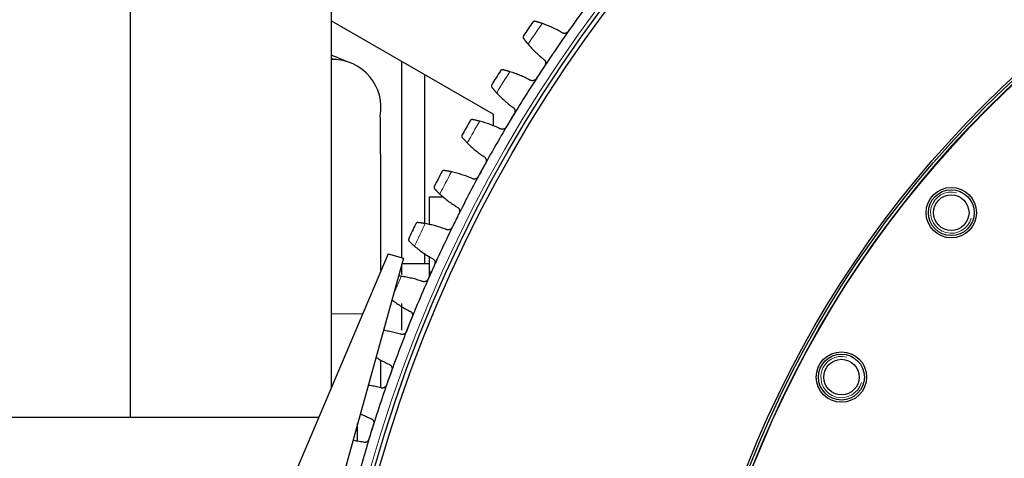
# Model space of a CAD drawing. Header units: inches. Extents: x 0 to 17820, y -10 to 12600.
# Tile 200 of 256: x 7592 to 8021, y 3987 to 4178. Entities that reach past the tile are written whole.
import ezdxf

# ---------------------------------------------------------------- set-up
doc = ezdxf.new("R2010")
doc.units = ezdxf.units.IN
doc.layers.add('1', color=7, linetype='Continuous', true_color=0xffffff)
doc.layers.add('254', color=7, linetype='Continuous', true_color=0xffffff)
doc.styles.add('latin_extended', font='simplex.shx')
doc.dimstyles.get("Standard").update_dxf_attribs({"dimtxt": 0.18, "dimasz": 0.18, "dimexe": 0.18, "dimexo": 0.0625, "dimgap": 0.09, "dimtad": 0, "dimtih": 1, "dimtoh": 1, "dimdec": 4, "dimzin": 0, "dimdsep": 46, "dimtxsty": 'Standard', "dimcen": 0.09, "dimadec": 0, "dimazin": 0, "dimtfac": 1, "dimtdec": 4, "dimtofl": 0, "dimtmove": 0, "dimatfit": 3, "dimfxl": 1, "dimtolj": 1, "dimtzin": 0, "dimarcsym": 0})

# ---------------------------------------------------------------- blocks, each defined once
blk = doc.blocks.new('_U12')
at = {"layer": '254', "color": 3, "linetype": 'Continuous', "lineweight": 13, "transparency": 16777216}
for p, q in [((7856.34, 6237.23), (6963.67, 6237.23)), ((6993.67, 6132.23), (6993.67, 3919.73)), ((8308.34, 3814.73), (6963.67, 3814.73))]:
    blk.add_line(p, q, dxfattribs=at)
at = {"layer": '254', "color": 3, "transparency": 16777216}
for points in [[(7011.17, 6132.23), (6976.17, 6132.23), (6993.67, 6237.23)], [(6976.17, 3919.73), (7011.17, 3919.73), (6993.67, 3814.73)]]:
    blk.add_solid(points, dxfattribs=at)
at = {"layer": 'Defpoints', "color": 0, "transparency": 16777216}
for p in [(7886.34, 6237.23), (6993.67, 3814.73), (8338.34, 3814.73)]:
    blk.add_point(p, dxfattribs=at)
at = {"layer": '254', "color": 2, "lineweight": 13, "transparency": 16777216, "insert": (6836.17, 4840.98), "char_height": 105, "attachment_point": 1, "rotation": 90, "style": 'latin_extended'}
blk.add_mtext('\\A1;2422', dxfattribs=at)

msp = doc.modelspace()

# ---------------------------------------------------------------- linework, layer by layer
at = {"layer": '1', "color": 2, "linetype": 'Continuous', "lineweight": 25}
for p, q in [((7639.938, 4242.233), (7639.938, 4004.733)), ((7727.638, 4242.233), (7727.638, 4017.532)), ((7798.337, 4136.79), (7727.64, 4177.608)), ((7758.337, 4159.883), (7758.337, 4074.331)), ((7768.337, 4154.105), (7768.337, 4089.149)), ((7798.337, 4136.79), (7798.337, 4131.597)), ((7770.337, 4100.733), (7770.337, 4088.64)), ((7770.337, 4100.733), (7776.742, 4100.733)), ((7752.424, 4075.968), (7698.467, 3948.761)), ((7759.17, 4074.097), (7722.558, 3942.08)), ((7752.424, 4075.968), (7759.17, 4074.097)), ((7768.337, 4076.226), (7768.337, 4071.725)), ((7770.337, 4074.843), (7770.337, 4068.039)), ((7758.337, 4071.096), (7758.337, 4066.777)), ((7758.514, 4071.733), (7770.337, 4071.733)), ((7770.337, 4068.039), (7771.348, 4068.039)), ((7770.337, 4068.039), (7770.337, 4065.771)), ((7758.337, 4054.261), (7758.337, 4042.558)), ((7749.338, 4017.619), (7749.338, 4029.537)), ((7489.137, 4004.733), (7722.208, 4004.733)), ((7739.137, 3994.14), (7739.137, 4001.863))]:
    msp.add_line(p, q, dxfattribs=at)
at = {"layer": '1', "color": 110, "linetype": 'Continuous', "lineweight": 13}
for p, q in [((7727.637, 4049.733), (7728.338, 4049.733)), ((7728.338, 4049.733), (7741.297, 4049.733))]:
    msp.add_line(p, q, dxfattribs=at)
for radius in [616.6, 458.862, 340]:
    msp.add_circle((8338.337, 3814.733), radius, dxfattribs=at)
at = {"layer": '1', "color": 2, "linetype": 'Continuous', "lineweight": 25}
for centre, radius in [((8338.337, 3814.733), 615), ((8338.337, 3814.733), 613), ((8338.337, 3814.733), 461), ((8338.337, 3814.733), 460), ((8338.337, 3814.733), 458.594), ((8338.337, 3814.733), 346), ((8338.337, 3814.733), 345), ((7998.213, 4093.866), 11), ((7998.213, 4093.866), 10), ((7998.213, 4093.866), 7.75), ((7950.292, 4022.147), 11), ((7950.292, 4022.147), 10), ((7950.292, 4022.147), 7.75)]:
    msp.add_circle(centre, radius, dxfattribs=at)
for centre, radius, start, end in [((8338.337, 3814.733), 621, 142.165605, 144.458599), ((8338.337, 3814.733), 636, 145.28417, 145.926021), ((8338.337, 3814.733), 621, 144.458599, 146.751592), ((7728.337, 4139.728), 21, 90, 91.9125), ((7728.337, 4139.728), 21, 349.74562, 90), ((8338.337, 3814.733), 636, 147.577164, 148.219014), ((8338.337, 3814.733), 621, 146.751592, 149.044586), ((8338.337, 3814.733), 636, 149.870158, 150.512008), ((8338.337, 3814.733), 621, 149.044586, 151.33758), ((8338.337, 3814.733), 621, 151.33758, 153.630573), ((8338.337, 3814.733), 636, 152.163151, 152.805002), ((8338.337, 3814.733), 621, 153.630573, 155.923567), ((8338.337, 3814.733), 636, 154.456145, 155.097995), ((8338.337, 3814.733), 621, 155.923567, 158.216561), ((8338.337, 3814.733), 621, 158.216561, 160.509554), ((8338.337, 3814.733), 621, 160.509554, 162.802548), ((8338.337, 3814.733), 621, 162.802548, 165.095541)]:
    msp.add_arc(centre, radius, start, end, dxfattribs=at)
at = {"layer": '1', "color": 110, "linetype": 'Continuous', "lineweight": 13}
for start, end in [(145.110735, 146.099456), (147.403729, 148.39245), (149.696722, 150.685443), (151.989716, 152.978437), (154.282709, 155.271431), (156.575703, 157.378189)]:
    msp.add_arc((8338.337, 3814.733), 632.294, start, end, dxfattribs=at)
at = {"layer": '1', "color": 120, "linetype": 'Continuous', "lineweight": 13}
for centre in [(7998.213, 4093.866), (7950.292, 4022.147)]:
    msp.add_arc(centre, 9, 75, 345, dxfattribs=at)
at = {"layer": '1', "color": 2, "linetype": 'Continuous', "lineweight": 25}
for points, knots in [([(7816.635, 4177.335), (7816.577, 4177.351), (7816.519, 4177.361), (7816.407, 4177.37), (7816.352, 4177.37), (7816.245, 4177.362), (7816.193, 4177.354), (7816.093, 4177.33), (7816.045, 4177.314), (7815.952, 4177.276), (7815.908, 4177.254), (7815.824, 4177.205), (7815.784, 4177.177), (7815.71, 4177.117), (7815.675, 4177.084), (7815.627, 4177.032), (7815.603, 4177.005), (7815.578, 4176.973), (7815.566, 4176.956), (7815.561, 4176.949), (7815.557, 4176.944), (7815.556, 4176.941), (7815.554, 4176.939)], [0, 0, 0, 0, 0.125, 0.125, 0.25, 0.25, 0.375, 0.375, 0.5, 0.5, 0.625, 0.625, 0.75, 0.75, 0.875, 0.875, 0.9375, 0.96875, 0.984375, 0.9921875, 0.9921875, 1, 1, 1, 1]), ([(7819.692, 4176.4), (7819.536, 4176.454), (7819.383, 4176.506), (7819.081, 4176.606), (7818.786, 4176.702), (7818.501, 4176.792), (7818.292, 4176.857), (7818.223, 4176.878), (7818.121, 4176.909), (7818.087, 4176.92), (7818.02, 4176.94), (7817.987, 4176.95), (7817.823, 4176.999), (7817.57, 4177.074), (7817.339, 4177.14), (7817.118, 4177.203), (7817.013, 4177.232), (7816.889, 4177.266), (7816.864, 4177.273), (7816.816, 4177.286), (7816.745, 4177.305), (7816.678, 4177.324), (7816.635, 4177.335)], [0, 0, 0, 0, 0.125, 0.125, 0.25, 0.375, 0.375, 0.4375, 0.4375, 0.46875, 0.46875, 0.5, 0.5, 0.625, 0.75, 0.75, 0.875, 0.875, 0.90625, 0.90625, 0.9375, 1, 1, 1, 1]), ([(7831.035, 4172.918), (7830.996, 4172.864), (7830.913, 4172.76), (7830.776, 4172.618), (7830.675, 4172.532), (7830.596, 4172.472), (7830.569, 4172.452), (7830.515, 4172.415), (7830.487, 4172.397), (7830.347, 4172.31), (7830.23, 4172.253), (7830.076, 4172.195), (7830.045, 4172.185), (7829.998, 4172.17), (7829.982, 4172.165), (7829.951, 4172.156), (7829.872, 4172.134), (7829.729, 4172.103), (7829.6, 4172.089), (7829.471, 4172.08), (7829.406, 4172.079), (7829.211, 4172.086), (7829.083, 4172.103), (7828.896, 4172.146), (7828.835, 4172.163), (7828.743, 4172.194), (7828.713, 4172.205), (7828.653, 4172.228), (7828.623, 4172.24), (7828.476, 4172.306), (7828.365, 4172.369), (7828.259, 4172.443)], [0, 0, 0, 0, 0.0625, 0.125, 0.1875, 0.1875, 0.21875, 0.21875, 0.25, 0.25, 0.375, 0.375, 0.40625, 0.40625, 0.421875, 0.421875, 0.4375, 0.5, 0.5625, 0.5625, 0.625, 0.625, 0.75, 0.75, 0.8125, 0.8125, 0.84375, 0.84375, 0.875, 0.875, 1, 1, 1, 1]), ([(7811.529, 4171.06), (7811.528, 4171.059), (7811.528, 4171.057), (7811.526, 4171.055), (7811.525, 4171.054), (7811.523, 4171.05), (7811.518, 4171.043), (7811.507, 4171.025), (7811.485, 4170.989), (7811.468, 4170.958), (7811.437, 4170.894), (7811.42, 4170.85), (7811.376, 4170.714), (7811.36, 4170.619), (7811.357, 4170.47), (7811.359, 4170.419), (7811.37, 4170.343), (7811.374, 4170.317), (7811.385, 4170.265), (7811.392, 4170.239), (7811.415, 4170.161), (7811.435, 4170.11), (7811.485, 4170.008), (7811.515, 4169.957), (7811.551, 4169.908)], [0, 0, 0, 0, 0.0039063, 0.0039063, 0.0078125, 0.0078125, 0.015625, 0.03125, 0.0625, 0.125, 0.125, 0.25, 0.25, 0.5, 0.5, 0.625, 0.625, 0.6875, 0.6875, 0.75, 0.75, 0.875, 0.875, 1, 1, 1, 1]), ([(7811.551, 4169.908), (7811.604, 4169.837), (7811.66, 4169.76), (7811.782, 4169.596), (7811.911, 4169.423), (7812.057, 4169.231), (7812.154, 4169.105), (7812.173, 4169.079), (7812.213, 4169.028), (7812.233, 4169.002), (7812.294, 4168.923), (7812.335, 4168.87), (7812.461, 4168.708), (7812.548, 4168.597), (7812.729, 4168.37), (7812.822, 4168.254), (7812.966, 4168.076), (7813.015, 4168.016), (7813.089, 4167.925), (7813.114, 4167.894), (7813.165, 4167.833), (7813.19, 4167.802), (7813.318, 4167.648), (7813.422, 4167.523), (7813.529, 4167.397)], [0, 0, 0, 0, 0.125, 0.125, 0.25, 0.375, 0.375, 0.40625, 0.40625, 0.4375, 0.4375, 0.5, 0.5, 0.625, 0.625, 0.75, 0.75, 0.8125, 0.8125, 0.84375, 0.84375, 0.875, 0.875, 1, 1, 1, 1]), ([(7730.066, 4160.606), (7729.927, 4160.635), (7729.124, 4160.794), (7728.309, 4160.853), (7727.633, 4160.847)], [0, 0, 0, 0, 0.1741531, 1, 1, 1, 1]), ([(7820.317, 4160.842), (7820.424, 4160.77), (7820.523, 4160.689), (7820.659, 4160.555), (7820.702, 4160.508), (7820.764, 4160.434), (7820.784, 4160.408), (7820.823, 4160.357), (7820.842, 4160.33), (7820.932, 4160.197), (7820.994, 4160.085), (7821.07, 4159.907), (7821.092, 4159.847), (7821.122, 4159.753), (7821.131, 4159.722), (7821.148, 4159.659), (7821.155, 4159.627), (7821.189, 4159.468), (7821.204, 4159.339), (7821.206, 4159.176), (7821.206, 4159.143), (7821.204, 4159.077), (7821.202, 4159.044), (7821.193, 4158.945), (7821.185, 4158.88), (7821.149, 4158.687), (7821.112, 4158.56), (7821.051, 4158.406), (7821.037, 4158.375), (7821.01, 4158.314), (7820.995, 4158.284), (7820.949, 4158.196), (7820.915, 4158.138), (7820.879, 4158.082)], [0, 0, 0, 0, 0.125, 0.125, 0.1875, 0.1875, 0.21875, 0.21875, 0.25, 0.25, 0.375, 0.375, 0.4375, 0.4375, 0.46875, 0.46875, 0.5, 0.5, 0.625, 0.625, 0.65625, 0.65625, 0.6875, 0.6875, 0.75, 0.75, 0.875, 0.875, 0.90625, 0.90625, 0.9375, 0.9375, 1, 1, 1, 1]), ([(7802.545, 4156.172), (7802.486, 4156.185), (7802.428, 4156.193), (7802.316, 4156.198), (7802.261, 4156.196), (7802.155, 4156.183), (7802.103, 4156.173), (7802.004, 4156.145), (7801.956, 4156.127), (7801.865, 4156.086), (7801.822, 4156.062), (7801.74, 4156.009), (7801.701, 4155.98), (7801.63, 4155.917), (7801.596, 4155.883), (7801.55, 4155.829), (7801.528, 4155.801), (7801.504, 4155.767), (7801.492, 4155.75), (7801.487, 4155.742), (7801.484, 4155.737), (7801.482, 4155.735), (7801.481, 4155.732)], [0, 0, 0, 0, 0.125, 0.125, 0.25, 0.25, 0.375, 0.375, 0.5, 0.5, 0.625, 0.625, 0.75, 0.75, 0.875, 0.875, 0.9375, 0.96875, 0.984375, 0.9921875, 0.9921875, 1, 1, 1, 1]), ([(7805.638, 4155.36), (7805.479, 4155.407), (7805.324, 4155.453), (7805.019, 4155.541), (7804.719, 4155.625), (7804.431, 4155.704), (7804.22, 4155.76), (7804.15, 4155.779), (7804.047, 4155.806), (7804.013, 4155.815), (7803.945, 4155.832), (7803.911, 4155.841), (7803.745, 4155.884), (7803.49, 4155.948), (7803.256, 4156.005), (7803.033, 4156.059), (7802.927, 4156.084), (7802.801, 4156.113), (7802.777, 4156.119), (7802.728, 4156.13), (7802.657, 4156.146), (7802.589, 4156.162), (7802.545, 4156.172)], [0, 0, 0, 0, 0.125, 0.125, 0.25, 0.375, 0.375, 0.4375, 0.4375, 0.46875, 0.46875, 0.5, 0.5, 0.625, 0.75, 0.75, 0.875, 0.875, 0.90625, 0.90625, 0.9375, 1, 1, 1, 1]), ([(7817.11, 4152.334), (7817.073, 4152.278), (7816.995, 4152.171), (7816.863, 4152.024), (7816.766, 4151.935), (7816.69, 4151.871), (7816.664, 4151.85), (7816.611, 4151.811), (7816.584, 4151.791), (7816.447, 4151.699), (7816.332, 4151.637), (7816.181, 4151.574), (7816.151, 4151.562), (7816.104, 4151.545), (7816.089, 4151.54), (7816.057, 4151.529), (7815.979, 4151.504), (7815.838, 4151.468), (7815.71, 4151.448), (7815.581, 4151.435), (7815.516, 4151.431), (7815.321, 4151.43), (7815.193, 4151.442), (7815.004, 4151.477), (7814.942, 4151.492), (7814.849, 4151.519), (7814.819, 4151.529), (7814.757, 4151.55), (7814.727, 4151.561), (7814.578, 4151.62), (7814.464, 4151.679), (7814.355, 4151.749)], [0, 0, 0, 0, 0.0625, 0.125, 0.1875, 0.1875, 0.21875, 0.21875, 0.25, 0.25, 0.375, 0.375, 0.40625, 0.40625, 0.421875, 0.421875, 0.4375, 0.5, 0.5625, 0.5625, 0.625, 0.625, 0.75, 0.75, 0.8125, 0.8125, 0.84375, 0.84375, 0.875, 0.875, 1, 1, 1, 1]), ([(7797.694, 4149.697), (7797.694, 4149.696), (7797.693, 4149.695), (7797.691, 4149.692), (7797.691, 4149.691), (7797.688, 4149.687), (7797.684, 4149.679), (7797.673, 4149.661), (7797.653, 4149.625), (7797.638, 4149.593), (7797.609, 4149.528), (7797.594, 4149.483), (7797.555, 4149.346), (7797.543, 4149.249), (7797.546, 4149.101), (7797.55, 4149.05), (7797.564, 4148.974), (7797.569, 4148.949), (7797.582, 4148.897), (7797.59, 4148.872), (7797.616, 4148.795), (7797.638, 4148.744), (7797.692, 4148.644), (7797.724, 4148.595), (7797.762, 4148.547)], [0, 0, 0, 0, 0.0039063, 0.0039063, 0.0078125, 0.0078125, 0.015625, 0.03125, 0.0625, 0.125, 0.125, 0.25, 0.25, 0.5, 0.5, 0.625, 0.625, 0.6875, 0.6875, 0.75, 0.75, 0.875, 0.875, 1, 1, 1, 1]), ([(7797.762, 4148.547), (7797.818, 4148.478), (7797.878, 4148.403), (7798.005, 4148.245), (7798.142, 4148.077), (7798.295, 4147.891), (7798.397, 4147.769), (7798.417, 4147.744), (7798.459, 4147.694), (7798.48, 4147.669), (7798.544, 4147.593), (7798.587, 4147.541), (7798.72, 4147.384), (7798.811, 4147.277), (7799.001, 4147.057), (7799.098, 4146.945), (7799.25, 4146.773), (7799.301, 4146.715), (7799.379, 4146.627), (7799.405, 4146.598), (7799.458, 4146.538), (7799.484, 4146.509), (7799.618, 4146.359), (7799.728, 4146.239), (7799.839, 4146.117)], [0, 0, 0, 0, 0.125, 0.125, 0.25, 0.375, 0.375, 0.40625, 0.40625, 0.4375, 0.4375, 0.5, 0.5, 0.625, 0.625, 0.75, 0.75, 0.8125, 0.8125, 0.84375, 0.84375, 0.875, 0.875, 1, 1, 1, 1]), ([(7806.884, 4139.839), (7806.994, 4139.772), (7807.096, 4139.695), (7807.237, 4139.566), (7807.282, 4139.52), (7807.347, 4139.449), (7807.368, 4139.425), (7807.409, 4139.375), (7807.429, 4139.349), (7807.525, 4139.219), (7807.591, 4139.109), (7807.674, 4138.935), (7807.699, 4138.875), (7807.732, 4138.784), (7807.742, 4138.752), (7807.762, 4138.69), (7807.77, 4138.659), (7807.81, 4138.501), (7807.83, 4138.373), (7807.839, 4138.21), (7807.84, 4138.177), (7807.841, 4138.111), (7807.84, 4138.078), (7807.836, 4137.979), (7807.829, 4137.913), (7807.801, 4137.719), (7807.77, 4137.591), (7807.715, 4137.434), (7807.703, 4137.403), (7807.677, 4137.341), (7807.664, 4137.311), (7807.621, 4137.22), (7807.59, 4137.162), (7807.556, 4137.104)], [0, 0, 0, 0, 0.125, 0.125, 0.1875, 0.1875, 0.21875, 0.21875, 0.25, 0.25, 0.375, 0.375, 0.4375, 0.4375, 0.46875, 0.46875, 0.5, 0.5, 0.625, 0.625, 0.65625, 0.65625, 0.6875, 0.6875, 0.75, 0.75, 0.875, 0.875, 0.90625, 0.90625, 0.9375, 0.9375, 1, 1, 1, 1]), ([(7749.328, 4068.674), (7749.324, 4073.29), (7749.312, 4083.178), (7749.285, 4097.681), (7749.248, 4111.52), (7749.2, 4123.041), (7749.144, 4131.229), (7749.082, 4135.29), (7749.037, 4136.097), (7749.016, 4136.065)], [0, 0, 0, 0, 0.1304081, 0.2823168, 0.4329001, 0.5818474, 0.7294148, 0.8763816, 1, 1, 1, 1]), ([(7789.314, 4134.461), (7789.254, 4134.472), (7789.196, 4134.478), (7789.083, 4134.478), (7789.028, 4134.474), (7788.923, 4134.457), (7788.872, 4134.445), (7788.774, 4134.413), (7788.727, 4134.394), (7788.637, 4134.348), (7788.595, 4134.323), (7788.515, 4134.267), (7788.478, 4134.236), (7788.409, 4134.17), (7788.377, 4134.135), (7788.332, 4134.079), (7788.311, 4134.05), (7788.289, 4134.016), (7788.278, 4133.998), (7788.273, 4133.99), (7788.27, 4133.985), (7788.269, 4133.983), (7788.267, 4133.98)], [0, 0, 0, 0, 0.125, 0.125, 0.25, 0.25, 0.375, 0.375, 0.5, 0.5, 0.625, 0.625, 0.75, 0.75, 0.875, 0.875, 0.9375, 0.96875, 0.984375, 0.9921875, 0.9921875, 1, 1, 1, 1]), ([(7792.436, 4133.774), (7792.276, 4133.815), (7792.118, 4133.854), (7791.81, 4133.93), (7791.508, 4134.002), (7791.217, 4134.069), (7791.003, 4134.117), (7790.933, 4134.133), (7790.828, 4134.156), (7790.794, 4134.163), (7790.725, 4134.178), (7790.692, 4134.186), (7790.524, 4134.222), (7790.267, 4134.276), (7790.031, 4134.323), (7789.805, 4134.368), (7789.698, 4134.389), (7789.572, 4134.413), (7789.547, 4134.418), (7789.498, 4134.427), (7789.426, 4134.441), (7789.357, 4134.453), (7789.314, 4134.461)], [0, 0, 0, 0, 0.125, 0.125, 0.25, 0.375, 0.375, 0.4375, 0.4375, 0.46875, 0.46875, 0.5, 0.5, 0.625, 0.75, 0.75, 0.875, 0.875, 0.90625, 0.90625, 0.9375, 1, 1, 1, 1]), ([(7804.02, 4131.21), (7803.986, 4131.152), (7803.912, 4131.042), (7803.786, 4130.89), (7803.693, 4130.797), (7803.619, 4130.73), (7803.593, 4130.708), (7803.542, 4130.667), (7803.516, 4130.646), (7803.383, 4130.549), (7803.271, 4130.482), (7803.122, 4130.413), (7803.092, 4130.4), (7803.047, 4130.381), (7803.031, 4130.375), (7803.001, 4130.363), (7802.923, 4130.335), (7802.783, 4130.293), (7802.656, 4130.269), (7802.528, 4130.25), (7802.464, 4130.244), (7802.268, 4130.235), (7802.14, 4130.241), (7801.95, 4130.269), (7801.887, 4130.281), (7801.794, 4130.305), (7801.763, 4130.313), (7801.701, 4130.332), (7801.67, 4130.342), (7801.519, 4130.395), (7801.402, 4130.449), (7801.291, 4130.514)], [0, 0, 0, 0, 0.0625, 0.125, 0.1875, 0.1875, 0.21875, 0.21875, 0.25, 0.25, 0.375, 0.375, 0.40625, 0.40625, 0.421875, 0.421875, 0.4375, 0.5, 0.5625, 0.5625, 0.625, 0.625, 0.75, 0.75, 0.8125, 0.8125, 0.84375, 0.84375, 0.875, 0.875, 1, 1, 1, 1]), ([(7784.726, 4127.798), (7784.725, 4127.797), (7784.724, 4127.795), (7784.723, 4127.793), (7784.722, 4127.792), (7784.72, 4127.788), (7784.716, 4127.78), (7784.706, 4127.762), (7784.687, 4127.724), (7784.673, 4127.692), (7784.647, 4127.626), (7784.633, 4127.58), (7784.601, 4127.441), (7784.592, 4127.345), (7784.601, 4127.196), (7784.608, 4127.146), (7784.624, 4127.07), (7784.63, 4127.045), (7784.645, 4126.994), (7784.654, 4126.969), (7784.683, 4126.893), (7784.708, 4126.843), (7784.766, 4126.746), (7784.8, 4126.698), (7784.839, 4126.652)], [0, 0, 0, 0, 0.0039063, 0.0039063, 0.0078125, 0.0078125, 0.015625, 0.03125, 0.0625, 0.125, 0.125, 0.25, 0.25, 0.5, 0.5, 0.625, 0.625, 0.6875, 0.6875, 0.75, 0.75, 0.875, 0.875, 1, 1, 1, 1]), ([(7784.839, 4126.652), (7784.898, 4126.585), (7784.96, 4126.512), (7785.094, 4126.359), (7785.237, 4126.197), (7785.398, 4126.017), (7785.504, 4125.899), (7785.526, 4125.875), (7785.569, 4125.827), (7785.591, 4125.803), (7785.658, 4125.729), (7785.704, 4125.679), (7785.843, 4125.528), (7785.939, 4125.424), (7786.136, 4125.213), (7786.238, 4125.104), (7786.396, 4124.938), (7786.45, 4124.883), (7786.531, 4124.798), (7786.559, 4124.769), (7786.614, 4124.712), (7786.642, 4124.684), (7786.781, 4124.54), (7786.895, 4124.424), (7787.012, 4124.306)], [0, 0, 0, 0, 0.125, 0.125, 0.25, 0.375, 0.375, 0.40625, 0.40625, 0.4375, 0.4375, 0.5, 0.5, 0.625, 0.625, 0.75, 0.75, 0.8125, 0.8125, 0.84375, 0.84375, 0.875, 0.875, 1, 1, 1, 1]), ([(7794.302, 4118.315), (7794.415, 4118.253), (7794.52, 4118.18), (7794.666, 4118.057), (7794.713, 4118.013), (7794.78, 4117.944), (7794.802, 4117.921), (7794.845, 4117.872), (7794.866, 4117.848), (7794.967, 4117.722), (7795.037, 4117.615), (7795.127, 4117.444), (7795.155, 4117.385), (7795.192, 4117.295), (7795.203, 4117.264), (7795.225, 4117.203), (7795.235, 4117.172), (7795.281, 4117.016), (7795.306, 4116.889), (7795.322, 4116.726), (7795.324, 4116.693), (7795.327, 4116.627), (7795.328, 4116.594), (7795.327, 4116.495), (7795.324, 4116.429), (7795.304, 4116.233), (7795.278, 4116.105), (7795.228, 4115.946), (7795.218, 4115.914), (7795.195, 4115.851), (7795.183, 4115.82), (7795.144, 4115.728), (7795.115, 4115.668), (7795.083, 4115.61)], [0, 0, 0, 0, 0.125, 0.125, 0.1875, 0.1875, 0.21875, 0.21875, 0.25, 0.25, 0.375, 0.375, 0.4375, 0.4375, 0.46875, 0.46875, 0.5, 0.5, 0.625, 0.625, 0.65625, 0.65625, 0.6875, 0.6875, 0.75, 0.75, 0.875, 0.875, 0.90625, 0.90625, 0.9375, 0.9375, 1, 1, 1, 1]), ([(7776.961, 4112.239), (7776.901, 4112.248), (7776.843, 4112.251), (7776.73, 4112.247), (7776.675, 4112.24), (7776.57, 4112.219), (7776.52, 4112.205), (7776.423, 4112.169), (7776.377, 4112.148), (7776.29, 4112.099), (7776.248, 4112.072), (7776.171, 4112.012), (7776.135, 4111.98), (7776.068, 4111.912), (7776.038, 4111.875), (7775.996, 4111.818), (7775.976, 4111.788), (7775.955, 4111.753), (7775.945, 4111.735), (7775.94, 4111.727), (7775.938, 4111.721), (7775.936, 4111.719), (7775.935, 4111.716)], [0, 0, 0, 0, 0.125, 0.125, 0.25, 0.25, 0.375, 0.375, 0.5, 0.5, 0.625, 0.625, 0.75, 0.75, 0.875, 0.875, 0.9375, 0.96875, 0.984375, 0.9921875, 0.9921875, 1, 1, 1, 1]), ([(7780.108, 4111.677), (7779.946, 4111.712), (7779.788, 4111.745), (7779.477, 4111.808), (7779.172, 4111.868), (7778.878, 4111.923), (7778.663, 4111.963), (7778.592, 4111.976), (7778.487, 4111.994), (7778.452, 4112.001), (7778.383, 4112.013), (7778.349, 4112.019), (7778.18, 4112.048), (7777.921, 4112.092), (7777.683, 4112.13), (7777.456, 4112.166), (7777.348, 4112.182), (7777.221, 4112.201), (7777.196, 4112.205), (7777.146, 4112.212), (7777.074, 4112.223), (7777.005, 4112.233), (7776.961, 4112.239)], [0, 0, 0, 0, 0.125, 0.125, 0.25, 0.375, 0.375, 0.4375, 0.4375, 0.46875, 0.46875, 0.5, 0.5, 0.625, 0.75, 0.75, 0.875, 0.875, 0.90625, 0.90625, 0.9375, 1, 1, 1, 1]), ([(7791.786, 4109.578), (7791.754, 4109.52), (7791.684, 4109.407), (7791.565, 4109.249), (7791.475, 4109.153), (7791.404, 4109.083), (7791.38, 4109.061), (7791.33, 4109.017), (7791.304, 4108.995), (7791.176, 4108.893), (7791.066, 4108.822), (7790.921, 4108.746), (7790.891, 4108.732), (7790.846, 4108.711), (7790.831, 4108.705), (7790.801, 4108.692), (7790.725, 4108.661), (7790.587, 4108.613), (7790.461, 4108.583), (7790.334, 4108.56), (7790.269, 4108.551), (7790.075, 4108.534), (7789.946, 4108.535), (7789.755, 4108.556), (7789.692, 4108.566), (7789.597, 4108.585), (7789.566, 4108.592), (7789.503, 4108.608), (7789.472, 4108.617), (7789.319, 4108.664), (7789.201, 4108.714), (7789.087, 4108.775)], [0, 0, 0, 0, 0.0625, 0.125, 0.1875, 0.1875, 0.21875, 0.21875, 0.25, 0.25, 0.375, 0.375, 0.40625, 0.40625, 0.421875, 0.421875, 0.4375, 0.5, 0.5625, 0.5625, 0.625, 0.625, 0.75, 0.75, 0.8125, 0.8125, 0.84375, 0.84375, 0.875, 0.875, 1, 1, 1, 1]), ([(7772.643, 4105.398), (7772.643, 4105.396), (7772.642, 4105.395), (7772.641, 4105.392), (7772.64, 4105.391), (7772.638, 4105.387), (7772.634, 4105.379), (7772.625, 4105.36), (7772.608, 4105.322), (7772.595, 4105.289), (7772.572, 4105.222), (7772.56, 4105.176), (7772.533, 4105.036), (7772.528, 4104.939), (7772.543, 4104.791), (7772.551, 4104.741), (7772.571, 4104.666), (7772.578, 4104.641), (7772.595, 4104.591), (7772.605, 4104.566), (7772.637, 4104.492), (7772.663, 4104.443), (7772.725, 4104.348), (7772.761, 4104.301), (7772.803, 4104.257)], [0, 0, 0, 0, 0.0039063, 0.0039063, 0.0078125, 0.0078125, 0.015625, 0.03125, 0.0625, 0.125, 0.125, 0.25, 0.25, 0.5, 0.5, 0.625, 0.625, 0.6875, 0.6875, 0.75, 0.75, 0.875, 0.875, 1, 1, 1, 1]), ([(7772.803, 4104.257), (7772.864, 4104.192), (7772.929, 4104.122), (7773.069, 4103.975), (7773.219, 4103.818), (7773.387, 4103.645), (7773.497, 4103.531), (7773.52, 4103.509), (7773.565, 4103.462), (7773.588, 4103.439), (7773.658, 4103.368), (7773.706, 4103.32), (7773.85, 4103.174), (7773.95, 4103.074), (7774.156, 4102.871), (7774.263, 4102.767), (7774.427, 4102.607), (7774.483, 4102.553), (7774.568, 4102.472), (7774.596, 4102.445), (7774.653, 4102.39), (7774.682, 4102.362), (7774.828, 4102.224), (7774.946, 4102.113), (7775.067, 4102)], [0, 0, 0, 0, 0.125, 0.125, 0.25, 0.375, 0.375, 0.40625, 0.40625, 0.4375, 0.4375, 0.5, 0.5, 0.625, 0.625, 0.75, 0.75, 0.8125, 0.8125, 0.84375, 0.84375, 0.875, 0.875, 1, 1, 1, 1]), ([(7782.592, 4096.306), (7782.707, 4096.247), (7782.815, 4096.179), (7782.965, 4096.062), (7783.014, 4096.02), (7783.084, 4095.954), (7783.107, 4095.931), (7783.152, 4095.885), (7783.174, 4095.861), (7783.28, 4095.739), (7783.354, 4095.635), (7783.451, 4095.468), (7783.481, 4095.41), (7783.521, 4095.321), (7783.534, 4095.291), (7783.558, 4095.231), (7783.569, 4095.2), (7783.622, 4095.046), (7783.652, 4094.92), (7783.674, 4094.758), (7783.678, 4094.726), (7783.683, 4094.66), (7783.685, 4094.627), (7783.689, 4094.528), (7783.688, 4094.462), (7783.676, 4094.266), (7783.655, 4094.136), (7783.612, 4093.975), (7783.602, 4093.943), (7783.582, 4093.879), (7783.571, 4093.848), (7783.536, 4093.754), (7783.509, 4093.693), (7783.48, 4093.633)], [0, 0, 0, 0, 0.125, 0.125, 0.1875, 0.1875, 0.21875, 0.21875, 0.25, 0.25, 0.375, 0.375, 0.4375, 0.4375, 0.46875, 0.46875, 0.5, 0.5, 0.625, 0.625, 0.65625, 0.65625, 0.6875, 0.6875, 0.75, 0.75, 0.875, 0.875, 0.90625, 0.90625, 0.9375, 0.9375, 1, 1, 1, 1]), ([(7765.507, 4089.541), (7765.447, 4089.547), (7765.389, 4089.547), (7765.276, 4089.539), (7765.222, 4089.53), (7765.118, 4089.505), (7765.068, 4089.489), (7764.973, 4089.449), (7764.928, 4089.426), (7764.842, 4089.374), (7764.802, 4089.345), (7764.727, 4089.282), (7764.692, 4089.249), (7764.629, 4089.178), (7764.599, 4089.14), (7764.56, 4089.081), (7764.541, 4089.051), (7764.521, 4089.014), (7764.512, 4088.996), (7764.508, 4088.988), (7764.505, 4088.982), (7764.504, 4088.98), (7764.503, 4088.977)], [0, 0, 0, 0, 0.125, 0.125, 0.25, 0.25, 0.375, 0.375, 0.5, 0.5, 0.625, 0.625, 0.75, 0.75, 0.875, 0.875, 0.9375, 0.96875, 0.984375, 0.9921875, 0.9921875, 1, 1, 1, 1]), ([(7768.674, 4089.105), (7768.512, 4089.133), (7768.352, 4089.16), (7768.038, 4089.21), (7767.731, 4089.258), (7767.436, 4089.302), (7767.219, 4089.333), (7767.148, 4089.343), (7767.042, 4089.357), (7767.007, 4089.362), (7766.937, 4089.371), (7766.903, 4089.376), (7766.733, 4089.398), (7766.472, 4089.432), (7766.233, 4089.46), (7766.005, 4089.487), (7765.897, 4089.499), (7765.769, 4089.513), (7765.743, 4089.516), (7765.694, 4089.521), (7765.621, 4089.529), (7765.552, 4089.536), (7765.507, 4089.541)], [0, 0, 0, 0, 0.125, 0.125, 0.25, 0.375, 0.375, 0.4375, 0.4375, 0.46875, 0.46875, 0.5, 0.5, 0.625, 0.75, 0.75, 0.875, 0.875, 0.90625, 0.90625, 0.9375, 1, 1, 1, 1]), ([(7780.427, 4087.475), (7780.397, 4087.415), (7780.332, 4087.299), (7780.219, 4087.137), (7780.133, 4087.037), (7780.065, 4086.965), (7780.042, 4086.941), (7779.994, 4086.895), (7779.969, 4086.873), (7779.845, 4086.765), (7779.738, 4086.69), (7779.596, 4086.609), (7779.567, 4086.593), (7779.523, 4086.571), (7779.508, 4086.564), (7779.478, 4086.55), (7779.404, 4086.516), (7779.267, 4086.463), (7779.143, 4086.428), (7779.017, 4086.399), (7778.953, 4086.388), (7778.759, 4086.363), (7778.63, 4086.359), (7778.439, 4086.372), (7778.375, 4086.379), (7778.28, 4086.395), (7778.248, 4086.401), (7778.185, 4086.414), (7778.154, 4086.422), (7777.998, 4086.463), (7777.878, 4086.508), (7777.762, 4086.564)], [0, 0, 0, 0, 0.0625, 0.125, 0.1875, 0.1875, 0.21875, 0.21875, 0.25, 0.25, 0.375, 0.375, 0.40625, 0.40625, 0.421875, 0.421875, 0.4375, 0.5, 0.5625, 0.5625, 0.625, 0.625, 0.75, 0.75, 0.8125, 0.8125, 0.84375, 0.84375, 0.875, 0.875, 1, 1, 1, 1]), ([(7761.467, 4082.532), (7761.466, 4082.53), (7761.466, 4082.529), (7761.464, 4082.526), (7761.464, 4082.525), (7761.462, 4082.521), (7761.458, 4082.513), (7761.45, 4082.494), (7761.435, 4082.455), (7761.423, 4082.421), (7761.403, 4082.353), (7761.392, 4082.307), (7761.371, 4082.166), (7761.37, 4082.069), (7761.391, 4081.922), (7761.401, 4081.872), (7761.424, 4081.798), (7761.432, 4081.773), (7761.451, 4081.724), (7761.462, 4081.7), (7761.497, 4081.626), (7761.525, 4081.579), (7761.591, 4081.486), (7761.629, 4081.441), (7761.672, 4081.398)], [0, 0, 0, 0, 0.0039063, 0.0039063, 0.0078125, 0.0078125, 0.015625, 0.03125, 0.0625, 0.125, 0.125, 0.25, 0.25, 0.5, 0.5, 0.625, 0.625, 0.6875, 0.6875, 0.75, 0.75, 0.875, 0.875, 1, 1, 1, 1]), ([(7761.672, 4081.398), (7761.735, 4081.336), (7761.803, 4081.269), (7761.95, 4081.127), (7762.105, 4080.976), (7762.28, 4080.81), (7762.395, 4080.701), (7762.418, 4080.679), (7762.465, 4080.635), (7762.489, 4080.612), (7762.562, 4080.544), (7762.611, 4080.498), (7762.762, 4080.358), (7762.866, 4080.263), (7763.08, 4080.067), (7763.19, 4079.968), (7763.361, 4079.815), (7763.419, 4079.763), (7763.507, 4079.685), (7763.536, 4079.659), (7763.596, 4079.607), (7763.626, 4079.58), (7763.777, 4079.448), (7763.899, 4079.342), (7764.025, 4079.234)], [0, 0, 0, 0, 0.125, 0.125, 0.25, 0.375, 0.375, 0.40625, 0.40625, 0.4375, 0.4375, 0.5, 0.5, 0.625, 0.625, 0.75, 0.75, 0.8125, 0.8125, 0.84375, 0.84375, 0.875, 0.875, 1, 1, 1, 1]), ([(7771.771, 4073.845), (7771.888, 4073.791), (7771.999, 4073.727), (7772.154, 4073.616), (7772.204, 4073.577), (7772.277, 4073.513), (7772.301, 4073.492), (7772.347, 4073.447), (7772.37, 4073.424), (7772.481, 4073.307), (7772.56, 4073.205), (7772.663, 4073.042), (7772.695, 4072.986), (7772.739, 4072.899), (7772.753, 4072.869), (7772.78, 4072.81), (7772.792, 4072.779), (7772.851, 4072.628), (7772.886, 4072.503), (7772.914, 4072.342), (7772.919, 4072.31), (7772.928, 4072.244), (7772.931, 4072.211), (7772.938, 4072.112), (7772.94, 4072.047), (7772.936, 4071.85), (7772.92, 4071.719), (7772.884, 4071.557), (7772.875, 4071.525), (7772.858, 4071.46), (7772.848, 4071.428), (7772.817, 4071.334), (7772.792, 4071.272), (7772.765, 4071.21)], [0, 0, 0, 0, 0.125, 0.125, 0.1875, 0.1875, 0.21875, 0.21875, 0.25, 0.25, 0.375, 0.375, 0.4375, 0.4375, 0.46875, 0.46875, 0.5, 0.5, 0.625, 0.625, 0.65625, 0.65625, 0.6875, 0.6875, 0.75, 0.75, 0.875, 0.875, 0.90625, 0.90625, 0.9375, 0.9375, 1, 1, 1, 1]), ([(7758.153, 4066.093), (7757.989, 4066.115), (7757.828, 4066.135), (7757.513, 4066.173), (7757.273, 4066.201), (7757.041, 4066.226), (7756.959, 4066.235)], [0, 0, 0, 0, 0.3916577, 0.3916577, 0.7833154, 1, 1, 1, 1]), ([(7769.961, 4064.935), (7769.934, 4064.874), (7769.874, 4064.756), (7769.767, 4064.589), (7769.686, 4064.486), (7769.62, 4064.411), (7769.598, 4064.386), (7769.552, 4064.338), (7769.528, 4064.315), (7769.408, 4064.203), (7769.304, 4064.123), (7769.165, 4064.036), (7769.137, 4064.02), (7769.094, 4063.996), (7769.079, 4063.988), (7769.05, 4063.972), (7768.977, 4063.935), (7768.843, 4063.877), (7768.72, 4063.837), (7768.595, 4063.803), (7768.532, 4063.789), (7768.339, 4063.757), (7768.211, 4063.748), (7768.019, 4063.753), (7767.955, 4063.758), (7767.859, 4063.77), (7767.827, 4063.774), (7767.764, 4063.785), (7767.732, 4063.792), (7767.575, 4063.826), (7767.453, 4063.866), (7767.335, 4063.918)], [0, 0, 0, 0, 0.0625, 0.125, 0.1875, 0.1875, 0.21875, 0.21875, 0.25, 0.25, 0.375, 0.375, 0.40625, 0.40625, 0.421875, 0.421875, 0.4375, 0.5, 0.5625, 0.5625, 0.625, 0.625, 0.75, 0.75, 0.8125, 0.8125, 0.84375, 0.84375, 0.875, 0.875, 1, 1, 1, 1]), ([(7754.112, 4055.879), (7754.665, 4055.447), (7755.859, 4054.556), (7757.743, 4053.286), (7759.763, 4052.069), (7761.152, 4051.325), (7761.858, 4050.97)], [0, 0, 0, 0, 0.2282462, 0.4854975, 0.7427487, 1, 1, 1, 1]), ([(7761.858, 4050.97), (7761.977, 4050.921), (7762.09, 4050.861), (7762.25, 4050.756), (7762.301, 4050.719), (7762.377, 4050.658), (7762.401, 4050.638), (7762.45, 4050.595), (7762.473, 4050.573), (7762.589, 4050.46), (7762.671, 4050.362), (7762.781, 4050.203), (7762.815, 4050.148), (7762.863, 4050.063), (7762.878, 4050.034), (7762.907, 4049.975), (7762.921, 4049.946), (7762.985, 4049.797), (7763.025, 4049.673), (7763.06, 4049.513), (7763.066, 4049.481), (7763.077, 4049.416), (7763.082, 4049.383), (7763.093, 4049.285), (7763.098, 4049.219), (7763.101, 4049.023), (7763.091, 4048.891), (7763.061, 4048.728), (7763.054, 4048.695), (7763.039, 4048.63), (7763.03, 4048.598), (7763.003, 4048.502), (7762.981, 4048.439), (7762.956, 4048.377)], [0, 0, 0, 0, 0.125, 0.125, 0.1875, 0.1875, 0.21875, 0.21875, 0.25, 0.25, 0.375, 0.375, 0.4375, 0.4375, 0.46875, 0.46875, 0.5, 0.5, 0.625, 0.625, 0.65625, 0.65625, 0.6875, 0.6875, 0.75, 0.75, 0.875, 0.875, 0.90625, 0.90625, 0.9375, 0.9375, 1, 1, 1, 1]), ([(7757.823, 4040.873), (7757.067, 4041.102), (7755.548, 4041.52), (7753.244, 4042.03), (7751.52, 4042.321), (7750.566, 4042.452), (7750.393, 4042.475)], [0, 0, 0, 0, 0.3103602, 0.6207204, 0.9310806, 1, 1, 1, 1]), ([(7760.406, 4041.994), (7760.381, 4041.932), (7760.326, 4041.811), (7760.226, 4041.641), (7760.148, 4041.534), (7760.086, 4041.457), (7760.064, 4041.431), (7760.02, 4041.382), (7759.998, 4041.358), (7759.882, 4041.24), (7759.782, 4041.156), (7759.647, 4041.064), (7759.619, 4041.046), (7759.577, 4041.021), (7759.563, 4041.012), (7759.534, 4040.996), (7759.463, 4040.956), (7759.331, 4040.892), (7759.209, 4040.848), (7759.086, 4040.809), (7759.023, 4040.792), (7758.832, 4040.752), (7758.704, 4040.738), (7758.512, 4040.736), (7758.448, 4040.738), (7758.352, 4040.746), (7758.32, 4040.749), (7758.256, 4040.757), (7758.224, 4040.762), (7758.066, 4040.791), (7757.943, 4040.826), (7757.823, 4040.873)], [0, 0, 0, 0, 0.0625, 0.125, 0.1875, 0.1875, 0.21875, 0.21875, 0.25, 0.25, 0.375, 0.375, 0.40625, 0.40625, 0.421875, 0.421875, 0.4375, 0.5, 0.5625, 0.5625, 0.625, 0.625, 0.75, 0.75, 0.8125, 0.8125, 0.84375, 0.84375, 0.875, 0.875, 1, 1, 1, 1]), ([(7747.149, 4030.811), (7747.652, 4030.492), (7748.832, 4029.774), (7750.731, 4028.73), (7752.149, 4028.042), (7752.867, 4027.716)], [0, 0, 0, 0, 0.2742777, 0.6371388, 1, 1, 1, 1]), ([(7752.867, 4027.716), (7752.989, 4027.672), (7753.104, 4027.617), (7753.268, 4027.518), (7753.321, 4027.483), (7753.398, 4027.425), (7753.424, 4027.406), (7753.474, 4027.365), (7753.499, 4027.344), (7753.618, 4027.236), (7753.705, 4027.141), (7753.821, 4026.987), (7753.857, 4026.933), (7753.908, 4026.85), (7753.925, 4026.821), (7753.956, 4026.764), (7753.971, 4026.735), (7754.041, 4026.589), (7754.086, 4026.467), (7754.127, 4026.309), (7754.135, 4026.277), (7754.148, 4026.212), (7754.154, 4026.18), (7754.17, 4026.082), (7754.177, 4026.016), (7754.188, 4025.82), (7754.183, 4025.689), (7754.16, 4025.524), (7754.154, 4025.491), (7754.141, 4025.425), (7754.134, 4025.393), (7754.111, 4025.296), (7754.091, 4025.232), (7754.069, 4025.169)], [0, 0, 0, 0, 0.125, 0.125, 0.1875, 0.1875, 0.21875, 0.21875, 0.25, 0.25, 0.375, 0.375, 0.4375, 0.4375, 0.46875, 0.46875, 0.5, 0.5, 0.625, 0.625, 0.65625, 0.65625, 0.6875, 0.6875, 0.75, 0.75, 0.875, 0.875, 0.90625, 0.90625, 0.9375, 0.9375, 1, 1, 1, 1]), ([(7749.24, 4017.465), (7748.475, 4017.664), (7746.941, 4018.021), (7745.109, 4018.35), (7744.044, 4018.504), (7743.758, 4018.543)], [0, 0, 0, 0, 0.4224646, 0.8449291, 1, 1, 1, 1]), ([(7751.776, 4018.689), (7751.754, 4018.626), (7751.703, 4018.504), (7751.61, 4018.329), (7751.537, 4018.219), (7751.478, 4018.14), (7751.457, 4018.113), (7751.415, 4018.062), (7751.394, 4018.037), (7751.283, 4017.915), (7751.186, 4017.827), (7751.054, 4017.73), (7751.028, 4017.711), (7750.987, 4017.684), (7750.973, 4017.675), (7750.945, 4017.657), (7750.875, 4017.614), (7750.746, 4017.545), (7750.626, 4017.496), (7750.505, 4017.452), (7750.443, 4017.433), (7750.253, 4017.385), (7750.126, 4017.366), (7749.934, 4017.356), (7749.87, 4017.356), (7749.774, 4017.36), (7749.742, 4017.362), (7749.677, 4017.368), (7749.645, 4017.371), (7749.486, 4017.394), (7749.362, 4017.423), (7749.24, 4017.465)], [0, 0, 0, 0, 0.0625, 0.125, 0.1875, 0.1875, 0.21875, 0.21875, 0.25, 0.25, 0.375, 0.375, 0.40625, 0.40625, 0.421875, 0.421875, 0.4375, 0.5, 0.5625, 0.5625, 0.625, 0.625, 0.75, 0.75, 0.8125, 0.8125, 0.84375, 0.84375, 0.875, 0.875, 1, 1, 1, 1]), ([(7740.344, 4006.222), (7740.408, 4006.187), (7741.167, 4005.783), (7742.639, 4005.049), (7744.084, 4004.418), (7744.815, 4004.121)], [0, 0, 0, 0, 0.0442911, 0.5221456, 1, 1, 1, 1]), ([(7744.815, 4004.121), (7744.938, 4004.082), (7745.055, 4004.031), (7745.223, 4003.939), (7745.277, 4003.906), (7745.357, 4003.852), (7745.383, 4003.833), (7745.435, 4003.794), (7745.46, 4003.774), (7745.584, 4003.671), (7745.675, 4003.58), (7745.797, 4003.431), (7745.835, 4003.379), (7745.889, 4003.297), (7745.907, 4003.269), (7745.94, 4003.213), (7745.956, 4003.185), (7746.033, 4003.042), (7746.083, 4002.922), (7746.13, 4002.765), (7746.139, 4002.734), (7746.155, 4002.67), (7746.162, 4002.637), (7746.181, 4002.54), (7746.191, 4002.475), (7746.21, 4002.279), (7746.21, 4002.148), (7746.194, 4001.982), (7746.189, 4001.949), (7746.179, 4001.883), (7746.174, 4001.85), (7746.154, 4001.753), (7746.137, 4001.688), (7746.118, 4001.624)], [0, 0, 0, 0, 0.125, 0.125, 0.1875, 0.1875, 0.21875, 0.21875, 0.25, 0.25, 0.375, 0.375, 0.4375, 0.4375, 0.46875, 0.46875, 0.5, 0.5, 0.625, 0.625, 0.65625, 0.65625, 0.6875, 0.6875, 0.75, 0.75, 0.875, 0.875, 0.90625, 0.90625, 0.9375, 0.9375, 1, 1, 1, 1]), ([(7741.6, 3993.734), (7740.829, 3993.901), (7739.33, 3994.187), (7737.822, 3994.399), (7737.09, 3994.484)], [0, 0, 0, 0, 0.5163622, 1, 1, 1, 1]), ([(7744.085, 3995.058), (7744.065, 3994.994), (7744.02, 3994.869), (7743.934, 3994.692), (7743.865, 3994.579), (7743.81, 3994.497), (7743.79, 3994.47), (7743.75, 3994.417), (7743.729, 3994.391), (7743.624, 3994.265), (7743.53, 3994.173), (7743.403, 3994.07), (7743.377, 3994.05), (7743.337, 3994.021), (7743.323, 3994.012), (7743.296, 3993.993), (7743.228, 3993.947), (7743.102, 3993.874), (7742.985, 3993.819), (7742.865, 3993.771), (7742.803, 3993.749), (7742.616, 3993.694), (7742.49, 3993.67), (7742.299, 3993.652), (7742.235, 3993.649), (7742.138, 3993.649), (7742.106, 3993.65), (7742.041, 3993.653), (7742.009, 3993.656), (7741.849, 3993.672), (7741.724, 3993.696), (7741.6, 3993.734)], [0, 0, 0, 0, 0.0625, 0.125, 0.1875, 0.1875, 0.21875, 0.21875, 0.25, 0.25, 0.375, 0.375, 0.40625, 0.40625, 0.421875, 0.421875, 0.4375, 0.5, 0.5625, 0.5625, 0.625, 0.625, 0.75, 0.75, 0.8125, 0.8125, 0.84375, 0.84375, 0.875, 0.875, 1, 1, 1, 1])]:
    msp.add_open_spline(points, degree=3, knots=knots, dxfattribs=at)
for points in [[(7835.03, 4178.511), (7834.364, 4177.579), (7833.698, 4176.647), (7833.032, 4175.714)], [(7828.259, 4172.443), (7827.579, 4172.845), (7826.203, 4173.613), (7824.087, 4174.656), (7821.92, 4175.591), (7820.441, 4176.143), (7819.692, 4176.4)], [(7833.032, 4175.714), (7832.366, 4174.782), (7831.701, 4173.85), (7831.035, 4172.918)], [(7813.529, 4167.397), (7814.04, 4166.792), (7815.089, 4165.612), (7816.745, 4163.93), (7818.483, 4162.335), (7819.696, 4161.33), (7820.317, 4160.842)], [(7734.415, 4159.772), (7732.72, 4160.491), (7730.606, 4161.378), (7728.064, 4162.436)], [(7814.355, 4151.749), (7813.66, 4152.123), (7812.255, 4152.835), (7810.099, 4153.793), (7807.896, 4154.641), (7806.396, 4155.132), (7805.638, 4155.36)], [(7818.994, 4155.208), (7818.366, 4154.25), (7817.738, 4153.292), (7817.11, 4152.334)], [(7820.879, 4158.082), (7820.25, 4157.124), (7819.622, 4156.166), (7818.994, 4155.208)], [(7799.839, 4146.117), (7800.374, 4145.533), (7801.469, 4144.397), (7803.191, 4142.782), (7804.992, 4141.258), (7806.244, 4140.302), (7806.884, 4139.839)], [(7801.291, 4130.514), (7800.582, 4130.861), (7799.148, 4131.516), (7796.956, 4132.387), (7794.721, 4133.146), (7793.202, 4133.577), (7792.436, 4133.774)], [(7805.788, 4134.157), (7805.199, 4133.175), (7804.609, 4132.192), (7804.02, 4131.21)], [(7807.556, 4137.104), (7806.966, 4136.122), (7806.377, 4135.139), (7805.788, 4134.157)], [(7787.012, 4124.306), (7787.569, 4123.745), (7788.709, 4122.653), (7790.495, 4121.108), (7792.355, 4119.657), (7793.645, 4118.752), (7794.302, 4118.315)], [(7793.434, 4112.594), (7792.885, 4111.589), (7792.335, 4110.584), (7791.786, 4109.578)], [(7795.083, 4115.61), (7794.533, 4114.605), (7793.984, 4113.599), (7793.434, 4112.594)], [(7789.087, 4108.775), (7788.364, 4109.092), (7786.906, 4109.689), (7784.68, 4110.472), (7782.417, 4111.141), (7780.882, 4111.511), (7780.108, 4111.677)], [(7775.067, 4102), (7775.647, 4101.461), (7776.83, 4100.416), (7778.675, 4098.944), (7780.592, 4097.569), (7781.917, 4096.716), (7782.592, 4096.306)], [(7781.953, 4090.554), (7781.444, 4089.528), (7780.936, 4088.501), (7780.427, 4087.475)], [(7783.48, 4093.633), (7782.971, 4092.607), (7782.462, 4091.581), (7781.953, 4090.554)], [(7777.762, 4086.564), (7777.027, 4086.852), (7775.546, 4087.391), (7773.291, 4088.083), (7771.002, 4088.661), (7769.454, 4088.97), (7768.674, 4089.105)], [(7764.025, 4079.234), (7764.625, 4078.719), (7765.849, 4077.721), (7767.752, 4076.325), (7769.722, 4075.027), (7771.081, 4074.228), (7771.771, 4073.845)], [(7772.765, 4071.21), (7772.298, 4070.165), (7771.83, 4069.119), (7771.363, 4068.073)], [(7767.335, 4063.918), (7766.589, 4064.177), (7765.088, 4064.655), (7762.807, 4065.257), (7760.497, 4065.743), (7758.938, 4065.99), (7758.153, 4066.093)], [(7771.363, 4068.073), (7770.896, 4067.027), (7770.428, 4065.981), (7769.961, 4064.935)], [(7762.956, 4048.377), (7762.531, 4047.313), (7762.106, 4046.249), (7761.681, 4045.185)], [(7761.681, 4045.185), (7761.256, 4044.122), (7760.831, 4043.058), (7760.406, 4041.994)], [(7752.922, 4021.929), (7752.54, 4020.849), (7752.158, 4019.769), (7751.776, 4018.689)], [(7754.069, 4025.169), (7753.687, 4024.089), (7753.305, 4023.009), (7752.922, 4021.929)], [(7746.118, 4001.624), (7745.779, 4000.53), (7745.44, 3999.435), (7745.101, 3998.341)], [(7745.101, 3998.341), (7744.763, 3997.247), (7744.424, 3996.152), (7744.085, 3995.058)]]:
    msp.add_open_spline(points, degree=3, dxfattribs=at)

# ---------------------------------------------------------------- dimensions: what is measured, and where the dimension line sits
at = {"layer": '254', "color": 2, "linetype": 'Continuous', "lineweight": 13}
dim = msp.add_linear_dim(base=(6993.666447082, 3814.732634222), p1=(7886.337394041, 6237.232633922), p2=(8338.337405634, 3814.732634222), angle=90, dimstyle='Standard', override={"dimscale": 30, "dimtxt": 3.5, "dimasz": 3.5, "dimexe": 1, "dimexo": 1, "dimgap": 1.75, "dimtad": 1, "dimtih": 0, "dimtoh": 0, "dimdec": 0, "dimlfac": 1, "dimzin": 8, "dimdsep": 46, "dimlunit": 2, "dimtxsty": 'latin_extended', "dimsah": 1, "dimse1": 0, "dimse2": 0, "dimsd1": 0, "dimsd2": 0, "dimclrd": 3, "dimclre": 3, "dimclrt": 2, "dimtol": 0, "dimtm": -0.1, "dimtfac": 0.714286, "dimtdec": 3, "dimtofl": 1, "dimtmove": 0, "dimtzin": 8, "dimlwd": 13, "dimlwe": 13}, dxfattribs=at)
dim.commit()
dim.dimension.update_dxf_attribs({"geometry": '_U12', "text_midpoint": (6993.666447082, 5025.982634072), "dimtype": 160})

doc.saveas('drawing.dxf')
